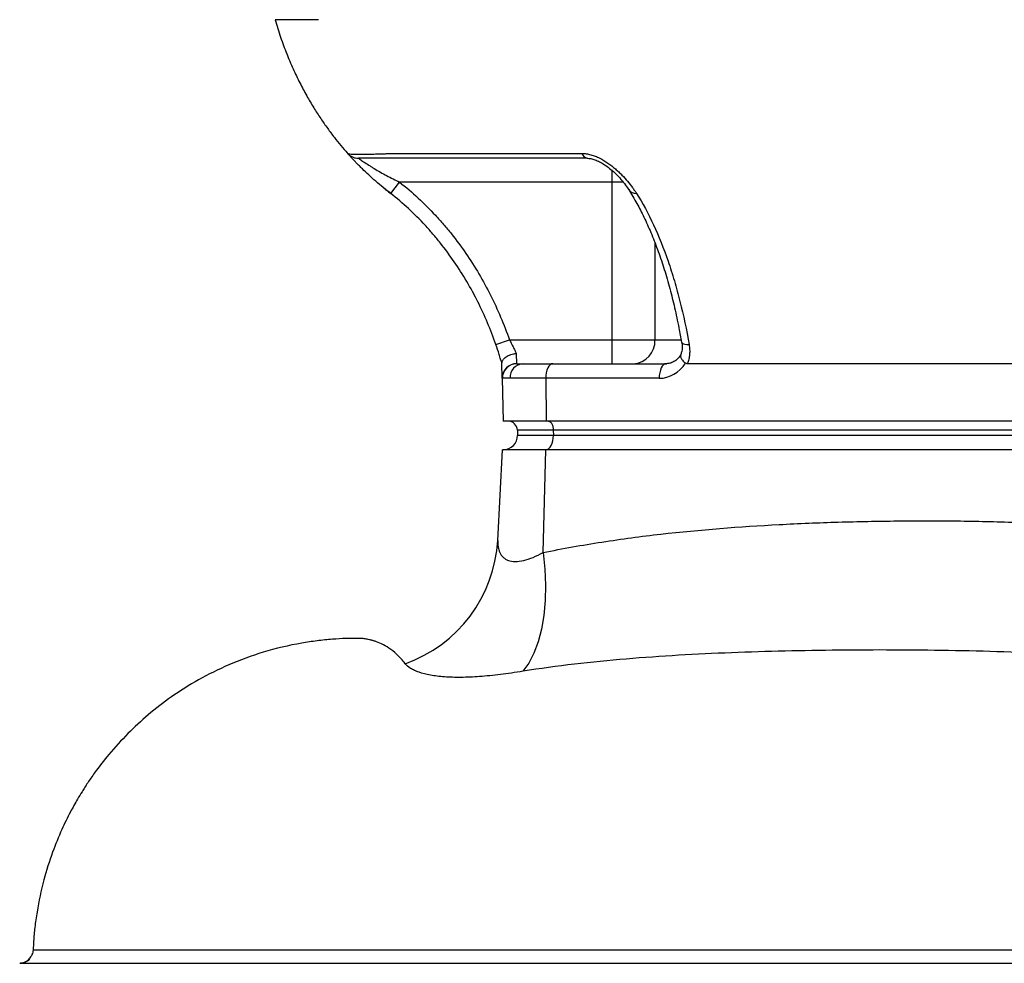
# Model space of a CAD drawing. Header units: millimetres. Extents: x 1600 to 4306, y 988 to 5170.
# Tile 2 of 21: x 1601 to 2013, y 1657 to 2052. Entities that reach past the tile are written whole.
import ezdxf

# ---------------------------------------------------------------- set-up
doc = ezdxf.new("R2010")
doc.units = ezdxf.units.MM
doc.header["$LTSCALE"] = 2

msp = doc.modelspace()

# ---------------------------------------------------------------- linework, layer by layer
at = {"color": 7, "linetype": 'Continuous', "lineweight": 25}
for p, q in [((1756.5, 1995.88), (1836.26, 1995.88)), ((1747.63, 1986.36), (1748.95, 1985.15)), ((1756.22, 1979.16), (1759.94, 1983.87)), ((1848.75, 1983.87), (1759.94, 1983.87)), ((1848.75, 1983.87), (1848.75, 1917.87)), ((1790.55, 1937.86), (1791.47, 1936.02)), ((1800.26, 1915.89), (1805.93, 1917.87)), ((1805.93, 1917.87), (1848.75, 1917.87)), ((1848.75, 1917.87), (1866.83, 1917.87)), ((1848.75, 1917.87), (1848.75, 1907.87)), ((1878.06, 1916.85), (1878.08, 1916.78)), ((1808.8, 1912.18), (1808.92, 1907.87)), ((1802.92, 1901.76), (1802.81, 1908.12)), ((1808.92, 1907.87), (1808.98, 1907.87)), ((1808.98, 1907.87), (1811.66, 1907.87)), ((1811.66, 1907.87), (1824.13, 1907.87)), ((1824.13, 1907.87), (1871.62, 1907.87)), ((2150.77, 1907.87), (1880.39, 1907.87)), ((1802.92, 1901.76), (1803.24, 1883.87)), ((1802.99, 1901.76), (1802.92, 1901.76)), ((1806.2, 1901.76), (1802.99, 1901.76)), ((1821.13, 1901.76), (1806.2, 1901.76)), ((1821.13, 1901.76), (1821.29, 1883.87)), ((1868.62, 1901.76), (1821.13, 1901.76)), ((1821.29, 1883.87), (1803.24, 1883.87)), ((2210.29, 1883.87), (1821.29, 1883.87)), ((1824.3, 1880.01), (1809.27, 1880.01)), ((1809.27, 1880.01), (1809.34, 1877.87)), ((2213.3, 1880.01), (1824.3, 1880.01)), ((1824.3, 1880.01), (1824.34, 1877.87)), ((1824.34, 1877.87), (1809.34, 1877.87)), ((2213.34, 1877.87), (1824.34, 1877.87)), ((1801.03, 1833.87), (1803.03, 1871.87)), ((1821.18, 1871.87), (1803.03, 1871.87)), ((1820.05, 1828.79), (1821.18, 1871.87)), ((2210.18, 1871.87), (1821.18, 1871.87)), ((1606.77, 1662.55), (1606.81, 1662.55)), ((1604.91, 1658.64), (1604.91, 1658.38))]:
    msp.add_line(p, q, dxfattribs=at)
at = {"color": 8, "linetype": 'Continuous', "lineweight": 25}
for p, q in [((1848.75, 1988.97), (1848.75, 1983.87)), ((1853.67, 1983.87), (1848.75, 1983.87)), ((1866.83, 1958.43), (1866.83, 1917.87)), ((1866.83, 1917.87), (1877.49, 1917.87)), ((1741.95, 1792.87), (1741.95, 1792.87))]:
    msp.add_line(p, q, dxfattribs=at)
at = {"color": 7, "linetype": 'Continuous', "lineweight": 25, "flags": 128}
for points in [[(1738.22, 1995.88), (1738.22, 1995.88)], [(1824.13, 1907.87), (1823.54, 1907.75), (1822.97, 1907.4), (1822.45, 1906.84), (1821.99, 1906.07), (1821.62, 1905.15), (1821.35, 1904.09), (1821.18, 1902.95), (1821.13, 1901.76)], [(1871.62, 1907.87), (1871.02, 1907.75), (1870.46, 1907.4), (1869.93, 1906.84), (1869.48, 1906.07), (1869.1, 1905.15), (1868.83, 1904.09), (1868.66, 1902.95), (1868.62, 1901.76)], [(1822.3, 1883.87), (1822.69, 1883.8), (1823.05, 1883.58), (1823.39, 1883.22), (1823.69, 1882.75), (1823.94, 1882.16), (1824.13, 1881.5), (1824.25, 1880.77), (1824.3, 1880.01)], [(1821.34, 1871.87), (1821.93, 1871.98), (1822.49, 1872.33), (1823.01, 1872.88), (1823.46, 1873.63), (1823.83, 1874.54), (1824.11, 1875.57), (1824.28, 1876.7), (1824.34, 1877.87)], [(1820.05, 1828.79), (1820.75, 1821.92), (1821.02, 1815.19), (1820.87, 1808.69), (1820.3, 1802.51), (1819.31, 1796.73), (1817.92, 1791.43), (1816.16, 1786.69), (1814.03, 1782.56), (1811.58, 1779.12)]]:
    msp.add_lwpolyline(points, dxfattribs=at)
at = {"color": 8, "linetype": 'Continuous', "lineweight": 25, "flags": 128}
for points in [[(1738.22, 1995.88), (1738.22, 1995.88)], [(1878.08, 1916.78), (1878.08, 1916.77), (1878.3, 1916.47), (1878.73, 1916.23), (1879.37, 1916.04), (1880.18, 1915.93), (1881.14, 1915.89)]]:
    msp.add_lwpolyline(points, dxfattribs=at)
at = {"color": 7, "linetype": 'Continuous', "lineweight": 25}
for centre, radius, start, end in [((1838.98, 1996.65), 2.82, 195.8219, 260.3146), ((1857.28, 1917.41), 9.56, 273.0397, 2.747), ((1808.92, 1901.87), 6, 90, 181), ((1808.98, 1901.87), 5.99, 90.0548, 181.0522), ((1811.95, 1902.12), 5.76, 92.8822, 183.5016), ((1805.27, 1879.87), 4, 2, 90), ((1803.34, 1877.87), 6, 270, 0), ((1742.74, 1837.33), 58.4, 289.5585, 356.6083)]:
    msp.add_arc(centre, radius, start, end, dxfattribs=at)
at = {"color": 8, "linetype": 'Continuous', "lineweight": 25}
msp.add_arc((1858.85, 1982.76), 3.61, 214.6879, 274.3044, dxfattribs=at)
at = {"color": 7, "linetype": 'Continuous', "lineweight": 25}
msp.add_ellipse((1868.48, 1917.76), major_axis=(-0.56, 15.99), ratio=0.865762, start_param=3.111406, end_param=4.035458, dxfattribs=at)
for points, knots in [([(1707.82, 2051.87), (1708.56, 2049.43), (1709.96, 2044.82), (1712.51, 2037.96), (1715.19, 2031.6), (1718, 2025.73), (1720.88, 2020.31), (1723.79, 2015.34), (1726.71, 2010.77), (1729.62, 2006.58), (1732.55, 2002.67), (1735.39, 1999.14), (1737.33, 1996.87), (1738.14, 1995.98), (1738.22, 1995.89)], [0, 0, 0, 0, 0.16466, 0.311524, 0.441027, 0.553791, 0.650635, 0.732612, 0.801127, 0.858151, 0.906588, 0.950564, 0.995034, 1, 1, 1, 1]), ([(1726.08, 2051.87), (1724.54, 2051.87), (1721.78, 2051.87), (1718.26, 2051.87), (1715.24, 2051.87), (1713.51, 2051.87), (1711.91, 2051.87), (1710.54, 2051.87), (1709.04, 2051.87), (1708.07, 2051.87), (1707.82, 2051.87), (1707.82, 2051.87)], [0.82739495, 0.82739495, 0.82739495, 0.82739495, 0.82887954, 0.83036414, 0.83184874, 0.83333333, 0.83333333, 0.83481793, 0.83630253, 0.83778712, 0.83927172, 0.83927172, 0.83927172, 0.83927172]), ([(1738.22, 1995.88), (1738.23, 1995.87), (1738.25, 1995.85), (1738.3, 1995.83), (1738.34, 1995.81), (1738.45, 1995.78), (1738.55, 1995.75), (1738.92, 1995.69), (1739.26, 1995.66), (1740.58, 1995.58), (1741.82, 1995.56), (1744.19, 1995.56), (1745.08, 1995.56), (1746.99, 1995.59), (1748.01, 1995.61), (1750.2, 1995.66), (1751.37, 1995.69), (1753.22, 1995.75), (1753.86, 1995.78), (1754.83, 1995.81), (1755.16, 1995.83), (1755.82, 1995.85), (1756.16, 1995.87), (1756.5, 1995.88)], [0, 0, 0, 0, 0.03125, 0.03125, 0.0625, 0.0625, 0.125, 0.125, 0.25, 0.25, 0.5, 0.5, 0.625, 0.625, 0.75, 0.75, 0.875, 0.875, 0.9375, 0.9375, 0.96875, 0.96875, 1, 1, 1, 1]), ([(1756.22, 1979.16), (1755.69, 1979.58), (1755.16, 1979.99), (1754.09, 1980.83), (1753.57, 1981.25), (1752.01, 1982.52), (1750.99, 1983.37), (1748.98, 1985.11), (1748, 1985.99), (1746.13, 1987.73), (1745.23, 1988.58), (1743.94, 1989.84), (1743.52, 1990.26), (1742.72, 1991.07), (1742.33, 1991.46), (1741.6, 1992.22), (1741.25, 1992.58), (1740.6, 1993.28), (1740.29, 1993.61), (1739.73, 1994.21), (1739.48, 1994.49), (1739.04, 1994.97), (1738.85, 1995.18), (1738.38, 1995.7), (1738.22, 1995.88), (1738.22, 1995.88)], [0, 0, 0, 0, 0.0625, 0.0625, 0.125, 0.125, 0.25, 0.25, 0.375, 0.375, 0.5, 0.5, 0.5625, 0.5625, 0.625, 0.625, 0.6875, 0.6875, 0.75, 0.75, 0.8125, 0.8125, 0.875, 0.875, 1, 1, 1, 1]), ([(1836.26, 1995.88), (1836.86, 1995.88), (1837.47, 1995.84), (1838.71, 1995.66), (1839.35, 1995.52), (1840.61, 1995.18), (1841.23, 1994.97), (1842.48, 1994.48), (1843.1, 1994.2), (1844.93, 1993.29), (1846.08, 1992.59), (1847.74, 1991.44), (1848.28, 1991.04), (1849.31, 1990.23), (1849.81, 1989.82), (1850.78, 1988.98), (1851.24, 1988.55), (1852.15, 1987.69), (1852.59, 1987.25), (1853.86, 1985.94), (1854.64, 1985.08), (1856.08, 1983.36), (1856.75, 1982.5), (1857.69, 1981.24), (1857.99, 1980.82), (1858.57, 1979.99), (1858.86, 1979.58), (1859.12, 1979.16)], [0, 0, 0, 0, 0.0625, 0.0625, 0.125, 0.125, 0.1875, 0.1875, 0.25, 0.25, 0.375, 0.375, 0.4375, 0.4375, 0.5, 0.5, 0.5625, 0.5625, 0.625, 0.625, 0.75, 0.75, 0.875, 0.875, 0.9375, 0.9375, 1, 1, 1, 1]), ([(1742.71, 1993.87), (1742.71, 1993.87), (1742.76, 1993.83), (1742.98, 1993.68), (1743.14, 1993.57), (1743.54, 1993.29), (1743.77, 1993.13), (1744.3, 1992.77), (1744.6, 1992.57), (1745.55, 1991.93), (1746.26, 1991.47), (1747.39, 1990.75), (1747.78, 1990.51), (1748.57, 1990.02), (1748.97, 1989.77), (1750.2, 1989.03), (1751.04, 1988.54), (1752.76, 1987.57), (1753.64, 1987.08), (1755.41, 1986.13), (1756.31, 1985.67), (1758.12, 1984.76), (1759.03, 1984.32), (1759.94, 1983.87)], [0, 0, 0, 0, 0.0625, 0.0625, 0.125, 0.125, 0.1875, 0.1875, 0.25, 0.25, 0.375, 0.375, 0.4375, 0.4375, 0.5, 0.5, 0.625, 0.625, 0.75, 0.75, 0.875, 0.875, 1, 1, 1, 1]), ([(1838.51, 1993.87), (1824.72, 1993.87), (1806.33, 1993.87), (1782.88, 1993.87), (1768.79, 1993.87), (1758.2, 1993.87), (1751.52, 1993.87), (1748.2, 1993.87), (1745.55, 1993.87), (1743.5, 1993.87), (1742.81, 1993.87), (1742.79, 1993.87), (1742.79, 1993.87)], [0, 0, 0, 0, 0.38157, 0.509009, 0.636438, 0.763418, 0.80459, 0.845763, 0.888954, 0.932145, 0.986326, 1, 1, 1, 1]), ([(1838.55, 1993.86), (1838.92, 1993.84), (1839.71, 1993.81), (1841.34, 1993.4), (1843.24, 1992.65), (1845.3, 1991.51), (1847.43, 1990.03), (1849.58, 1988.22), (1851.71, 1986.1), (1853.68, 1983.83), (1855.11, 1981.95), (1855.7, 1980.96), (1855.86, 1980.69)], [0, 0, 0, 0, 0.058952, 0.128915, 0.207962, 0.297399, 0.397443, 0.511829, 0.641554, 0.788924, 0.943194, 1, 1, 1, 1]), ([(1759.94, 1983.87), (1765.32, 1979.62), (1770.31, 1974.99), (1776.11, 1968.74), (1777.24, 1967.47), (1779.47, 1964.88), (1780.56, 1963.56), (1783.76, 1959.55), (1785.79, 1956.82), (1791.54, 1948.44), (1794.97, 1942.63), (1801.03, 1930.57), (1803.67, 1924.33), (1805.93, 1917.87)], [0, 0, 0, 0, 0.25, 0.25, 0.3125, 0.3125, 0.375, 0.375, 0.5, 0.5, 0.75, 0.75, 1, 1, 1, 1]), ([(1753.28, 1981.5), (1753.64, 1981.2), (1754.52, 1980.48), (1755.67, 1979.58), (1756.35, 1979.05)], [0, 0, 0, 0, 0.412462, 1, 1, 1, 1]), ([(1800.26, 1915.89), (1798.1, 1922.08), (1795.58, 1928.05), (1789.78, 1939.6), (1786.51, 1945.17), (1781, 1953.19), (1779.07, 1955.81), (1776.01, 1959.65), (1774.96, 1960.91), (1772.83, 1963.4), (1771.74, 1964.62), (1768.4, 1968.23), (1766.08, 1970.55), (1761.28, 1975), (1758.8, 1977.13), (1756.22, 1979.16)], [0, 0, 0, 0, 0.25, 0.25, 0.5, 0.5, 0.625, 0.625, 0.6875, 0.6875, 0.75, 0.75, 0.875, 0.875, 1, 1, 1, 1]), ([(1855.89, 1980.77), (1856.05, 1980.5), (1857.34, 1978.25), (1859.63, 1974.47), (1862.67, 1968.38), (1865.54, 1961.92), (1868.27, 1954.85), (1870.82, 1947.3), (1873.11, 1939.45), (1875.12, 1931.26), (1876.72, 1923.72), (1877.59, 1918.79), (1877.95, 1916.76)], [0, 0, 0, 0, 0.015611, 0.127059, 0.232886, 0.344499, 0.457726, 0.573078, 0.690332, 0.802549, 0.918421, 1, 1, 1, 1]), ([(1859.12, 1979.16), (1861.7, 1975.1), (1864.07, 1970.68), (1868.47, 1961.21), (1870.49, 1956.16), (1873.26, 1948.11), (1874.14, 1945.35), (1875.81, 1939.72), (1876.59, 1936.84), (1878.79, 1928.09), (1880.06, 1922.07), (1881.14, 1915.89)], [0, 0, 0, 0, 0.25, 0.25, 0.5, 0.5, 0.625, 0.625, 0.75, 0.75, 1, 1, 1, 1]), ([(1805.93, 1917.87), (1806.48, 1916.88), (1806.99, 1915.91), (1807.72, 1914.46), (1807.96, 1913.98), (1808.4, 1913.06), (1808.6, 1912.61), (1808.8, 1912.18)], [0, 0, 0, 0, 0.5, 0.5, 0.75, 0.75, 1, 1, 1, 1]), ([(1878.03, 1916.85), (1878.13, 1916.16), (1878.33, 1914.69), (1878.11, 1912.84), (1877.7, 1911.88), (1877.54, 1911.5)], [0, 0, 0, 0, 0.3469192, 0.7428883, 1, 1, 1, 1]), ([(1802.82, 1907.87), (1802.64, 1908.48), (1802.45, 1909.11), (1802.06, 1910.41), (1801.85, 1911.08), (1801.21, 1913.11), (1800.75, 1914.49), (1800.26, 1915.89)], [0, 0, 0, 0, 0.25, 0.25, 0.5, 0.5, 1, 1, 1, 1]), ([(1881.14, 1915.89), (1881.26, 1915.19), (1881.34, 1914.49), (1881.4, 1913.1), (1881.38, 1912.41), (1881.26, 1911.05), (1881.15, 1910.39), (1880.84, 1909.11), (1880.64, 1908.48), (1880.39, 1907.87)], [0, 0, 0, 0, 0.25, 0.25, 0.5, 0.5, 0.75, 0.75, 1, 1, 1, 1]), ([(1802.81, 1908.12), (1802.81, 1908.35), (1802.84, 1908.58), (1802.99, 1909.03), (1803.1, 1909.26), (1803.4, 1909.71), (1803.59, 1909.93), (1804.02, 1910.35), (1804.27, 1910.55), (1804.83, 1910.93), (1805.13, 1911.1), (1805.79, 1911.42), (1806.14, 1911.56), (1806.86, 1911.81), (1807.24, 1911.91), (1807.82, 1912.04), (1808.01, 1912.07), (1808.41, 1912.14), (1808.61, 1912.16), (1808.8, 1912.18)], [0, 0, 0, 0, 0.125, 0.125, 0.25, 0.25, 0.375, 0.375, 0.5, 0.5, 0.625, 0.625, 0.75, 0.75, 0.875, 0.875, 0.9375, 0.9375, 1, 1, 1, 1]), ([(1877.61, 1911.56), (1877.5, 1911.38), (1877, 1910.59), (1875.91, 1909.45), (1874.31, 1908.41), (1872.86, 1907.93), (1871.95, 1907.89), (1871.62, 1907.87)], [0, 0, 0, 0, 0.070097, 0.321092, 0.576923, 0.845, 1, 1, 1, 1]), ([(1877.73, 1911.57), (1877.65, 1911.48), (1877.39, 1911.2), (1877.59, 1910.4), (1878.28, 1909.29), (1879.17, 1908.51), (1879.62, 1908.12)], [0, 0, 0, 0, 0.12232, 0.414826, 0.707419, 1, 1, 1, 1]), ([(1820.05, 1828.79), (1828.25, 1830.49), (1836.46, 1831.95), (1852.89, 1834.5), (1861.12, 1835.59), (1885.81, 1838.4), (1902.31, 1839.67), (1927.07, 1840.98), (1935.33, 1841.31), (1951.86, 1841.81), (1960.13, 1841.97), (1976.65, 1842.13), (1984.9, 1842.13), (2001.39, 1841.95), (2009.62, 1841.77), (2034.29, 1840.94), (2050.7, 1839.97), (2075.21, 1837.57), (2083.37, 1836.61), (2099.64, 1834.29), (2107.76, 1832.92), (2123.94, 1829.66), (2132.01, 1827.77), (2142.05, 1824.97), (2144.05, 1824.38), (2148.06, 1823.17), (2150.06, 1822.54), (2156.02, 1820.57), (2159.96, 1819.17), (2171.65, 1814.63), (2179.28, 1811.18), (2190.38, 1805.15), (2194.02, 1803), (2201.18, 1798.37), (2204.69, 1795.88), (2208.12, 1793.2)], [0, 0, 0, 0, 0.0625, 0.0625, 0.125, 0.125, 0.25, 0.25, 0.3125, 0.3125, 0.375, 0.375, 0.4375, 0.4375, 0.5, 0.5, 0.625, 0.625, 0.6875, 0.6875, 0.75, 0.75, 0.8125, 0.8125, 0.828125, 0.828125, 0.84375, 0.84375, 0.875, 0.875, 0.9375, 0.9375, 0.96875, 0.96875, 1, 1, 1, 1]), ([(1801.03, 1833.87), (1800.99, 1832.95), (1801.03, 1832.05), (1801.25, 1830.76), (1801.35, 1830.35), (1801.6, 1829.54), (1801.75, 1829.16), (1802.28, 1828.06), (1802.74, 1827.4), (1803.63, 1826.56), (1803.95, 1826.31), (1804.68, 1825.86), (1805.07, 1825.67), (1806.33, 1825.21), (1807.28, 1825.04), (1809.44, 1825.03), (1810.65, 1825.19), (1813.16, 1825.8), (1814.48, 1826.24), (1817.2, 1827.36), (1818.62, 1828.04), (1820.05, 1828.79)], [0, 0, 0, 0, 0.125, 0.125, 0.1875, 0.1875, 0.25, 0.25, 0.375, 0.375, 0.4375, 0.4375, 0.5, 0.5, 0.625, 0.625, 0.75, 0.75, 0.875, 0.875, 1, 1, 1, 1]), ([(1741.95, 1792.87), (1741.68, 1792.87), (1740.2, 1792.87), (1736.83, 1792.86), (1731.59, 1792.51), (1725.4, 1791.9), (1715.63, 1790.45), (1703.13, 1787.48), (1688.69, 1782.18), (1675.92, 1775.84), (1664.66, 1768.75), (1654.82, 1761.16), (1646.06, 1753.07), (1638.61, 1744.91), (1633.65, 1738.52), (1630.79, 1734.47), (1629.43, 1732.47), (1628.19, 1730.56), (1626.77, 1728.31), (1624.71, 1724.9), (1621.81, 1719.66), (1618.22, 1712.3), (1614.38, 1702.85), (1610.75, 1691.34), (1608.5, 1680.73), (1607.26, 1672.12), (1606.78, 1666.84), (1606.63, 1663.74), (1606.57, 1662.56)], [0, 0, 0, 0, 0.003977, 0.021324, 0.048423, 0.079745, 0.110963, 0.190787, 0.264777, 0.33281, 0.39697, 0.457041, 0.512708, 0.569467, 0.617052, 0.62981, 0.64152, 0.652187, 0.662837, 0.680303, 0.709854, 0.749492, 0.798811, 0.857196, 0.923617, 0.955071, 0.982829, 1, 1, 1, 1]), ([(1762.29, 1782.3), (1761.11, 1783.84), (1759.94, 1785.11), (1757.67, 1787.24), (1756.57, 1788.1), (1754.44, 1789.53), (1753.41, 1790.1), (1751.47, 1791.03), (1750.55, 1791.39), (1749.25, 1791.81), (1748.84, 1791.93), (1748.24, 1792.09), (1748.04, 1792.14), (1747.67, 1792.24), (1747.5, 1792.28), (1746.66, 1792.49), (1746.08, 1792.6), (1744.94, 1792.77), (1744.36, 1792.82), (1743.44, 1792.85), (1743.13, 1792.86), (1742.68, 1792.87), (1742.53, 1792.87), (1742.3, 1792.87), (1742.2, 1792.87), (1742.07, 1792.87), (1742.01, 1792.87), (1741.98, 1792.87), (1741.97, 1792.87), (1741.96, 1792.87), (1741.95, 1792.87), (1741.95, 1792.87)], [0, 0, 0, 0, 0.125, 0.125, 0.25, 0.25, 0.375, 0.375, 0.5, 0.5, 0.5625, 0.5625, 0.59375, 0.59375, 0.625, 0.625, 0.75, 0.75, 0.875, 0.875, 0.9375, 0.9375, 0.96875, 0.96875, 0.984375, 0.992188, 0.996094, 0.998047, 0.999023, 0.999023, 1, 1, 1, 1]), ([(2178.08, 1758.8), (2174.37, 1760.71), (2170.59, 1762.42), (2162.97, 1765.53), (2159.12, 1766.94), (2147.46, 1770.8), (2139.58, 1772.9), (2127.64, 1775.59), (2123.64, 1776.41), (2115.64, 1777.92), (2111.64, 1778.61), (2099.66, 1780.5), (2091.68, 1781.55), (2075.77, 1783.33), (2067.84, 1784.06), (2052.03, 1785.3), (2044.16, 1785.8), (2028.48, 1786.63), (2020.67, 1786.96), (2005.13, 1787.47), (1997.39, 1787.66), (1974.29, 1788.05), (1959.03, 1788.08), (1936.32, 1787.86), (1928.78, 1787.74), (1913.78, 1787.39), (1906.33, 1787.16), (1884.07, 1786.29), (1869.39, 1785.46), (1847.57, 1783.63), (1840.33, 1782.91), (1825.91, 1781.23), (1818.73, 1780.26), (1811.58, 1779.12)], [0, 0, 0, 0, 0.03125, 0.03125, 0.0625, 0.0625, 0.125, 0.125, 0.15625, 0.15625, 0.1875, 0.1875, 0.25, 0.25, 0.3125, 0.3125, 0.375, 0.375, 0.4375, 0.4375, 0.5, 0.5, 0.625, 0.625, 0.6875, 0.6875, 0.75, 0.75, 0.875, 0.875, 0.9375, 0.9375, 1, 1, 1, 1]), ([(1811.58, 1779.12), (1808.3, 1778.6), (1805.16, 1778.14), (1799.12, 1777.4), (1796.23, 1777.11), (1792.08, 1776.8), (1790.73, 1776.72), (1788.11, 1776.6), (1786.84, 1776.57), (1783.15, 1776.53), (1780.86, 1776.6), (1777.67, 1776.83), (1776.64, 1776.93), (1774.68, 1777.18), (1773.74, 1777.32), (1771.08, 1777.81), (1769.5, 1778.22), (1767.42, 1778.94), (1766.78, 1779.2), (1765.6, 1779.74), (1765.05, 1780.03), (1763.59, 1780.94), (1762.82, 1781.6), (1762.29, 1782.3)], [0, 0, 0, 0, 0.125, 0.125, 0.25, 0.25, 0.3125, 0.3125, 0.375, 0.375, 0.5, 0.5, 0.5625, 0.5625, 0.625, 0.625, 0.75, 0.75, 0.8125, 0.8125, 0.875, 0.875, 1, 1, 1, 1]), ([(1606.55, 1662.55), (1606.44, 1661.84), (1606.24, 1660.4), (1605.32, 1659.26), (1604.85, 1658.69)], [0, 0, 0, 0, 0.492193, 1, 1, 1, 1]), ([(1600.94, 1656.87), (1601.36, 1656.89), (1601.77, 1656.96), (1602.56, 1657.17), (1602.93, 1657.31), (1603.61, 1657.65), (1603.92, 1657.85), (1604.46, 1658.26), (1604.7, 1658.47), (1604.91, 1658.7)], [0, 0, 0, 0, 0.25, 0.25, 0.5, 0.5, 0.75, 0.75, 1, 1, 1, 1]), ([(1604.91, 1658.38), (1604.71, 1658.18), (1604.47, 1658), (1603.96, 1657.66), (1603.67, 1657.5), (1603.06, 1657.22), (1602.73, 1657.11), (1602.03, 1656.94), (1601.66, 1656.89), (1601.29, 1656.87)], [0, 0, 0, 0, 0.25, 0.25, 0.5, 0.5, 0.75, 0.75, 1, 1, 1, 1]), ([(1601.29, 1656.87), (1601.33, 1656.87), (1601.42, 1656.87), (1601.57, 1656.87), (1601.75, 1656.87), (1601.94, 1656.87), (1602.15, 1656.87), (1602.38, 1656.87), (1602.63, 1656.87), (1602.9, 1656.87), (1603.19, 1656.87), (1603.5, 1656.87), (1603.84, 1656.87), (1604.19, 1656.87), (1604.57, 1656.87), (1604.97, 1656.87), (1605.4, 1656.87), (1605.85, 1656.87), (1606.32, 1656.87), (1606.81, 1656.87), (1607.34, 1656.87), (1607.88, 1656.87), (1608.46, 1656.87), (1609.06, 1656.87), (1609.69, 1656.87), (1610.34, 1656.87), (1611.02, 1656.87), (1611.73, 1656.87), (1612.46, 1656.87), (1613.22, 1656.87), (1614.01, 1656.87), (1614.82, 1656.87), (1615.65, 1656.87), (1616.51, 1656.87), (1617.39, 1656.87), (1618.3, 1656.87), (1619.23, 1656.87), (1620.18, 1656.87), (1621.16, 1656.87), (1622.16, 1656.87), (1623.18, 1656.87), (1624.22, 1656.87), (1625.29, 1656.87), (1626.37, 1656.87), (1627.48, 1656.87), (1628.6, 1656.87), (1629.75, 1656.87), (1630.92, 1656.87), (1632.1, 1656.87), (1633.31, 1656.87), (1634.54, 1656.87), (1635.79, 1656.87), (1637.06, 1656.87), (1638.35, 1656.87), (1639.65, 1656.87), (1640.98, 1656.87), (1642.33, 1656.87), (1643.7, 1656.87), (1645.09, 1656.87), (1646.5, 1656.87), (1647.93, 1656.87), (1649.39, 1656.87), (1650.86, 1656.87), (1652.35, 1656.87), (1653.87, 1656.87), (1655.4, 1656.87), (1656.96, 1656.87), (1658.54, 1656.87), (1660.14, 1656.87), (1661.76, 1656.87), (1663.4, 1656.87), (1665.07, 1656.87), (1666.76, 1656.87), (1668.47, 1656.87), (1670.2, 1656.87), (1671.95, 1656.87), (1674.13, 1656.87), (1676.77, 1656.87), (1679.88, 1656.87), (1683.05, 1656.87), (1686.29, 1656.87), (1689.59, 1656.87), (1692.95, 1656.87), (1696.37, 1656.87), (1699.84, 1656.87), (1703.37, 1656.87), (1706.94, 1656.87), (1710.57, 1656.87), (1714.24, 1656.87), (1717.97, 1656.87), (1721.74, 1656.87), (1725.56, 1656.87), (1729.44, 1656.87), (1733.36, 1656.87), (1737.34, 1656.87), (1741.36, 1656.87), (1745.43, 1656.87), (1749.56, 1656.87), (1753.73, 1656.87), (1757.95, 1656.87), (1762.22, 1656.87), (1766.55, 1656.87), (1770.92, 1656.87), (1775.34, 1656.87), (1779.81, 1656.87), (1784.34, 1656.87), (1788.91, 1656.87), (1793.53, 1656.87), (1798.2, 1656.87), (1802.93, 1656.87), (1807.7, 1656.87), (1812.53, 1656.87), (1817.41, 1656.87), (1822.33, 1656.87), (1827.31, 1656.87), (1832.33, 1656.87), (1837.39, 1656.87), (1842.48, 1656.87), (1847.6, 1656.87), (1852.75, 1656.87), (1857.94, 1656.87), (1863.16, 1656.87), (1868.4, 1656.87), (1873.68, 1656.87), (1878.99, 1656.87), (1884.33, 1656.87), (1889.7, 1656.87), (1895.11, 1656.87), (1900.54, 1656.87), (1906.01, 1656.87), (1911.5, 1656.87), (1917.04, 1656.87), (1922.6, 1656.87), (1928.2, 1656.87), (1933.83, 1656.87), (1939.49, 1656.87), (1945.19, 1656.87), (1950.92, 1656.87), (1956.69, 1656.87), (1962.5, 1656.87), (1968.34, 1656.87), (1974.23, 1656.87), (1980.14, 1656.87), (1986.1, 1656.87), (1992.1, 1656.87), (1998.13, 1656.87), (2004.2, 1656.87), (2010.28, 1656.87), (2016.38, 1656.87), (2022.49, 1656.87), (2028.61, 1656.87), (2034.74, 1656.87), (2040.88, 1656.87), (2047.03, 1656.87), (2053.19, 1656.87), (2059.36, 1656.87), (2065.53, 1656.87), (2071.72, 1656.87), (2077.92, 1656.87), (2084.12, 1656.87), (2090.34, 1656.87), (2096.57, 1656.87), (2102.8, 1656.87), (2109.05, 1656.87), (2115.31, 1656.87), (2121.58, 1656.87), (2127.87, 1656.87), (2134.16, 1656.87), (2140.47, 1656.87), (2146.78, 1656.87), (2153.11, 1656.87), (2159.45, 1656.87), (2165.81, 1656.87), (2172.17, 1656.87), (2178.54, 1656.87), (2184.92, 1656.87), (2191.32, 1656.87), (2197.71, 1656.87), (2204.09, 1656.87), (2210.46, 1656.87), (2216.81, 1656.87), (2223.14, 1656.87), (2229.45, 1656.87), (2235.74, 1656.87), (2242.02, 1656.87), (2248.28, 1656.87), (2254.53, 1656.87), (2260.76, 1656.87), (2266.97, 1656.87), (2273.16, 1656.87), (2279.34, 1656.87), (2285.5, 1656.87), (2291.64, 1656.87), (2297.77, 1656.87), (2303.88, 1656.87), (2309.98, 1656.87), (2316.06, 1656.87), (2322.12, 1656.87), (2328.17, 1656.87), (2334.2, 1656.87), (2340.21, 1656.87), (2346.2, 1656.87), (2352.18, 1656.87), (2358.15, 1656.87), (2364.09, 1656.87), (2370, 1656.87), (2375.88, 1656.87), (2381.72, 1656.87), (2387.51, 1656.87), (2393.26, 1656.87), (2398.97, 1656.87), (2404.62, 1656.87), (2410.23, 1656.87), (2415.79, 1656.87), (2421.29, 1656.87), (2426.74, 1656.87), (2432.14, 1656.87), (2437.49, 1656.87), (2442.79, 1656.87), (2448.04, 1656.87), (2453.24, 1656.87), (2458.4, 1656.87), (2463.51, 1656.87), (2468.58, 1656.87), (2473.6, 1656.87), (2478.57, 1656.87), (2483.51, 1656.87), (2488.4, 1656.87), (2493.25, 1656.87), (2498.06, 1656.87), (2502.82, 1656.87), (2507.55, 1656.87), (2512.23, 1656.87), (2516.86, 1656.87), (2521.44, 1656.87), (2525.96, 1656.87), (2530.42, 1656.87), (2533.35, 1656.87), (2534.81, 1656.87)], [0, 0, 0, 0, 0.002859, 0.005718, 0.008578, 0.011439, 0.0143, 0.017161, 0.020024, 0.022887, 0.025752, 0.028618, 0.031485, 0.034354, 0.037225, 0.040098, 0.042972, 0.045849, 0.048728, 0.05161, 0.054494, 0.057381, 0.06027, 0.063162, 0.066058, 0.068957, 0.071859, 0.074763, 0.077668, 0.080574, 0.083479, 0.086379, 0.089277, 0.092171, 0.095062, 0.097949, 0.100835, 0.103717, 0.106597, 0.109474, 0.112349, 0.115222, 0.118093, 0.120962, 0.123829, 0.126694, 0.129558, 0.13242, 0.135282, 0.138142, 0.141001, 0.143859, 0.146717, 0.149575, 0.152432, 0.155289, 0.158147, 0.161004, 0.163861, 0.166718, 0.169576, 0.172433, 0.175292, 0.178151, 0.18101, 0.183871, 0.186732, 0.189594, 0.192458, 0.195323, 0.198189, 0.201056, 0.203925, 0.206796, 0.209669, 0.212543, 0.215419, 0.220284, 0.225156, 0.230034, 0.234919, 0.239813, 0.244715, 0.24962, 0.254516, 0.259405, 0.264286, 0.269161, 0.27403, 0.278893, 0.283752, 0.288606, 0.293457, 0.298304, 0.303148, 0.30799, 0.312831, 0.31767, 0.322509, 0.327347, 0.332187, 0.337027, 0.341869, 0.346712, 0.351559, 0.356409, 0.361263, 0.366121, 0.370984, 0.375853, 0.380727, 0.385609, 0.390497, 0.395394, 0.400298, 0.405203, 0.410102, 0.414991, 0.419873, 0.424749, 0.429618, 0.434482, 0.439341, 0.444195, 0.449045, 0.453892, 0.458736, 0.463579, 0.468419, 0.473259, 0.478099, 0.482939, 0.48778, 0.492622, 0.497467, 0.502314, 0.507165, 0.512019, 0.516879, 0.521744, 0.526616, 0.531495, 0.536382, 0.541276, 0.54618, 0.551093, 0.556016, 0.560934, 0.565842, 0.570741, 0.575631, 0.580513, 0.585388, 0.590256, 0.595118, 0.599976, 0.604829, 0.609678, 0.614524, 0.619368, 0.624211, 0.629054, 0.633898, 0.638742, 0.643589, 0.648438, 0.65329, 0.658146, 0.663008, 0.667875, 0.672748, 0.677629, 0.682517, 0.687413, 0.692318, 0.697232, 0.702156, 0.707088, 0.712013, 0.716928, 0.721835, 0.726734, 0.731627, 0.736513, 0.741394, 0.746271, 0.751143, 0.756013, 0.760881, 0.765747, 0.770612, 0.775477, 0.780343, 0.785209, 0.790077, 0.794948, 0.799822, 0.8047, 0.809583, 0.81447, 0.819364, 0.824264, 0.829171, 0.834086, 0.839011, 0.843935, 0.848849, 0.853755, 0.858654, 0.863546, 0.868432, 0.873312, 0.878187, 0.883055, 0.887918, 0.892775, 0.897627, 0.902477, 0.907325, 0.912172, 0.917018, 0.921866, 0.926715, 0.931567, 0.936422, 0.941282, 0.946146, 0.951016, 0.955892, 0.960775, 0.965666, 0.970566, 0.975475, 0.980392, 0.985306, 0.990211, 0.995109, 1, 1, 1, 1])]:
    msp.add_open_spline(points, degree=3, knots=knots, dxfattribs=at)
for points in [[(1738.22, 1995.88), (1738.52, 1995.58), (1739.12, 1994.99), (1740.23, 1994.36), (1741.44, 1993.95), (1742.28, 1993.89), (1742.71, 1993.87)], [(1880.39, 1907.87), (1880.12, 1907.87), (1879.85, 1907.94), (1879.62, 1908.12)]]:
    msp.add_open_spline(points, degree=3, dxfattribs=at)
at = {"color": 8, "linetype": 'Continuous', "lineweight": 25}
msp.add_open_spline([(1606.81, 1662.55), (1606.81, 1662.55), (1606.8, 1662.54), (1608.89, 1662.53), (1613.22, 1662.52), (1620.32, 1662.52), (1629.97, 1662.53), (1641.87, 1662.54), (1655.81, 1662.55), (1671.94, 1662.55), (1690.33, 1662.55), (1710.84, 1662.54), (1733.29, 1662.54), (1757.56, 1662.54), (1783.63, 1662.54), (1811.51, 1662.54), (1839.43, 1662.55), (1866.89, 1662.55), (1893.45, 1662.55), (1920.79, 1662.55), (1948.94, 1662.55), (1977.98, 1662.55), (2007.83, 1662.55), (2038.26, 1662.55), (2069.03, 1662.55), (2100.04, 1662.55), (2131.31, 1662.55), (2162.86, 1662.55), (2194.55, 1662.55), (2226.16, 1662.55), (2257.45, 1662.55), (2288.32, 1662.55), (2318.78, 1662.55), (2348.79, 1662.55), (2378.17, 1662.55), (2406.66, 1662.55), (2433.85, 1662.55), (2459.82, 1662.55), (2484.65, 1662.53), (2508.46, 1662.61), (2523.28, 1662.37), (2530.7, 1662.24)], degree=3, knots=[0, 0, 0, 0, 0.014367, 0.043219, 0.072174, 0.10134, 0.130349, 0.159185, 0.187965, 0.216795, 0.245796, 0.274964, 0.303936, 0.332786, 0.361633, 0.390597, 0.419767, 0.443979, 0.468071, 0.492108, 0.516159, 0.540301, 0.564629, 0.588914, 0.613031, 0.637068, 0.661104, 0.685237, 0.709571, 0.733922, 0.75812, 0.782256, 0.806418, 0.830688, 0.855079, 0.879274, 0.903309, 0.927317, 0.951408, 0.97567, 1, 1, 1, 1], dxfattribs=at)

doc.saveas('drawing.dxf')
